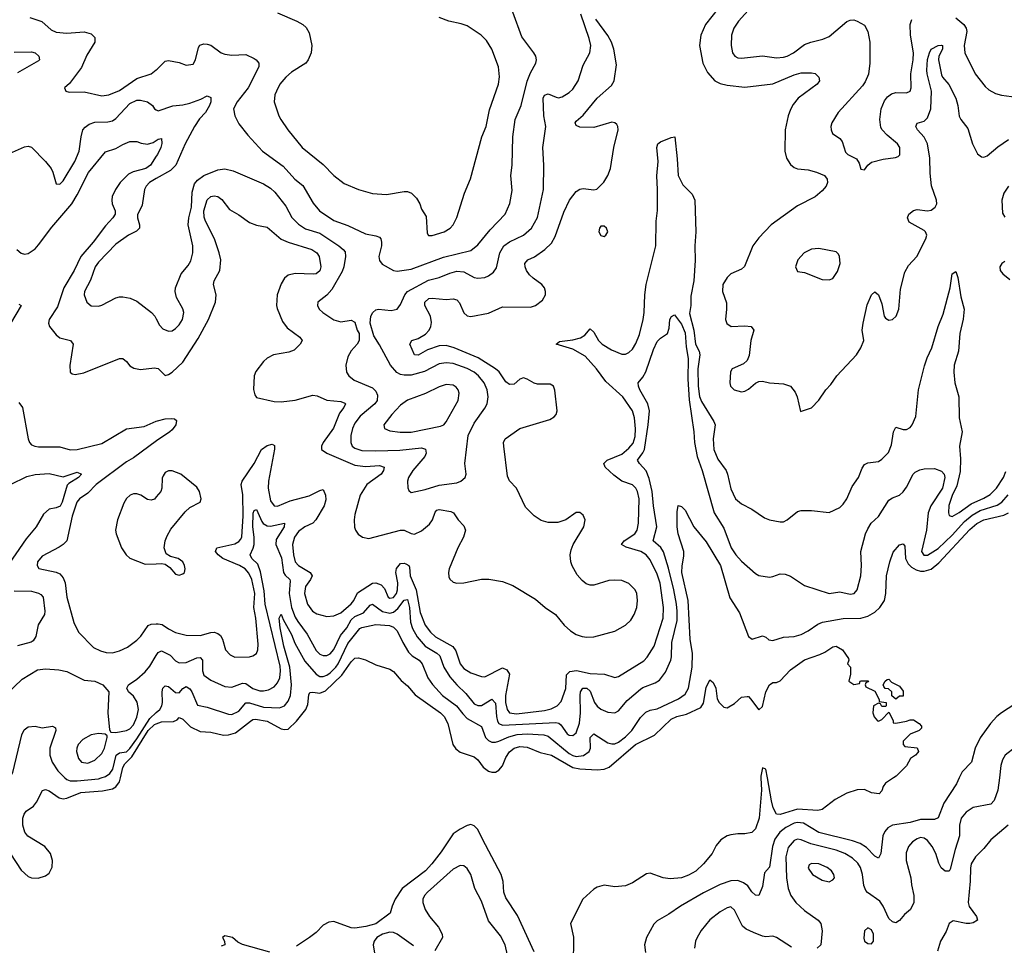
# Model space of a CAD drawing. Header units: inches. Extents: x 1678809 to 1859548, y 384609 to 522868.
# Tile 215 of 256: x 1759222 to 1764827, y 489046 to 494318. Entities that reach past the tile are written whole.
import ezdxf

# ---------------------------------------------------------------- set-up
doc = ezdxf.new("R2010")
doc.units = ezdxf.units.IN
doc.header["$MEASUREMENT"] = 0
for name, color, linetype in [('B7458', 7, 'Continuous'), ('B7459', 7, 'Continuous'), ('B7468', 7, 'Continuous'), ('B7469', 7, 'Continuous')]:
    doc.layers.add(name, color=color, linetype=linetype)

msp = doc.modelspace()

# ---------------------------------------------------------------- linework, layer by layer
at = {"layer": 'B7458', "color": 5}
for points, elevation in [([(1759170, 489567.2), (1759230, 489474.8), (1759270, 489438.4), (1759290, 489430.1), (1759328.1, 489428.1), (1759370, 489442.4), (1759390, 489457.8), (1759407.6, 489492.4), (1759409.6, 489530), (1759398.3, 489570), (1759366.4, 489610), (1759268.2, 489668.2), (1759251.2, 489690), (1759239.5, 489730), (1759241.1, 489770), (1759247.6, 489792.4), (1759259.7, 489810), (1759300.5, 489839.5), (1759318.7, 489861.3), (1759351.8, 489928.2), (1759370, 489933.7), (1759390, 489927), (1759446.5, 489886.5), (1759470, 489881.2), (1759490, 489883.7), (1759570, 489917.1), (1759694.3, 489925.7), (1759750, 489938.2), (1759770, 489949.3), (1759790, 489976.8), (1759795.6, 490000)], 320), ([(1759480.2, 490000), (1759490, 489990.1), (1759510, 489982.7), (1759550, 489982.8), (1759670, 489994.9), (1759685.7, 490000)], 340)]:
    msp.add_lwpolyline(points, dxfattribs=dict(at, elevation=elevation))
at = {"layer": 'B7459', "color": 5}
for points, elevation in [([(1759281, 494330), (1759348.2, 494308.2), (1759400.8, 494260.8), (1759430, 494246.7), (1759490, 494240.2), (1759590, 494248), (1759630, 494237.3), (1759650, 494216), (1759650.3, 494190), (1759605, 494115), (1759573.5, 494046.5), (1759505.2, 493954.8), (1759478, 493930), (1759484.7, 493910), (1759504.9, 493904.9), (1759590, 493906.7), (1759690, 493883.8), (1759730, 493889.4), (1759790, 493915.3), (1759890, 493982.2), (1759970, 494010.2), (1760000, 494032.8)], 460), ([(1759190, 494133.6), (1759290, 494134.7), (1759310.4, 494130), (1759331.8, 494110), (1759335.3, 494090), (1759330, 494084.2), (1759210, 494016)], 440), ([(1759130, 493541.3), (1759250, 493594), (1759270, 493597.4), (1759290, 493592), (1759370.1, 493510.1), (1759400.8, 493470), (1759411.6, 493450), (1759430, 493382.8), (1759450, 493382), (1759470, 493400.4), (1759536, 493510), (1759561.5, 493570), (1759571.5, 493650), (1759582, 493690), (1759594.5, 493705.5), (1759617.5, 493722.5), (1759650, 493734.5), (1759723.2, 493736.8), (1759750, 493742.6), (1759770, 493755.2), (1759850, 493841.3), (1759890, 493858.7), (1759910, 493859.8), (1759949.4, 493849.4), (1759978.4, 493830), (1759990.3, 493810.3), (1760000, 493804.9)], 440), ([(1759206.4, 493010), (1759230, 492987.3), (1759250, 492982.7), (1759270, 492985.9), (1759310, 493013.7), (1759330, 493036.3), (1759404.5, 493135.5), (1759518.6, 493270), (1759550, 493320.5), (1759613.2, 493446.8), (1759710, 493564.7), (1759770, 493583.5), (1759810, 493607.8), (1759850, 493623.9), (1759890, 493623.6), (1759913.9, 493613.9), (1759950, 493609.3), (1759982, 493618), (1760000, 493630.2)], 420), ([(1760000, 493540.9), (1759966.4, 493490), (1759939.7, 493470), (1759867.9, 493452.1), (1759841.2, 493438.8), (1759794.8, 493390), (1759768.6, 493351.4), (1759749.6, 493310), (1759747.1, 493290), (1759748.8, 493270), (1759766, 493230), (1759765.4, 493210), (1759752.7, 493190), (1759710, 493144.2), (1759640.1, 493050), (1759571.2, 492970), (1759533.3, 492890), (1759472.7, 492790), (1759438.2, 492681.8), (1759389.3, 492610), (1759386.4, 492590), (1759391.4, 492570), (1759430, 492523.1), (1759450, 492505.5), (1759511.6, 492491.6), (1759525.8, 492470), (1759508, 492348), (1759510.5, 492310), (1759521.6, 492301.6), (1759537.7, 492297.7), (1759587.3, 492307.3), (1759790, 492389), (1759810, 492387.4), (1759830, 492371.8), (1759850, 492347.4), (1759872.5, 492332.5), (1759910, 492326.3), (1759990, 492335.9), (1760000, 492334)], 420), ([(1760000, 493413.2), (1759960.3, 493390), (1759942.3, 493370), (1759932.8, 493350), (1759918.7, 493261.3), (1759893.6, 493206.4), (1759892.6, 493190), (1759904.8, 493150), (1759904.1, 493130), (1759887.4, 493112.6), (1759842.3, 493090), (1759770, 493040.2), (1759670, 492936.5), (1759652.1, 492910), (1759625.8, 492834.2), (1759592, 492770), (1759590.2, 492750), (1759604.4, 492710), (1759628.5, 492688.5), (1759670, 492686), (1759690, 492691.4), (1759770, 492734.3), (1759790, 492739.6), (1759810, 492740.2), (1759851.2, 492731.2), (1759890, 492714.6), (1759973.4, 492650), (1759992, 492630), (1760000, 492614.2)], 440), ([(1759217.7, 492697.7), (1759230.2, 492690.2), (1759170, 492588.3)], 380), ([(1759216.9, 492136.9), (1759237.5, 492110), (1759270.2, 491930.2), (1759277.6, 491910), (1759290, 491896.4), (1759308.2, 491888.2), (1759330, 491885.8), (1759450, 491885.8), (1759510, 491867.4), (1759550, 491870.1), (1759690, 491904), (1759830, 491987.3), (1759930, 492000.2), (1760000, 492030.9)], 380), ([(1760000.1, 491919.9), (1759870, 491823), (1759830, 491799.9), (1759656.8, 491670), (1759610, 491621.4), (1759562.3, 491590), (1759548.2, 491570), (1759520.1, 491490), (1759490, 491349.7), (1759470, 491328.3), (1759446.4, 491313.6), (1759350, 491263.5), (1759324, 491230), (1759321.1, 491210), (1759331.7, 491191.7), (1759430, 491171.5), (1759450, 491161.3), (1759470, 491139), (1759481.4, 491110), (1759490.1, 491030), (1759530, 490884), (1759557.7, 490830), (1759643.2, 490743.2), (1759682.9, 490722.9), (1759714.9, 490714.9), (1759750, 490712.9), (1759790, 490722.6), (1759836.1, 490743.9), (1759890, 490784.3), (1759912.4, 490807.6), (1759952.7, 490867.3), (1759970, 490876), (1760000, 490877.1)], 380), ([(1759170, 491670.2), (1759263.4, 491716.6), (1759310, 491727), (1759390, 491732.5), (1759470, 491714.9), (1759550, 491741.8), (1759573.4, 491730), (1759556.9, 491710), (1759502.7, 491677.3), (1759493.2, 491666.8), (1759464.7, 491570), (1759452, 491548), (1759430, 491537.5), (1759390, 491529.8), (1759357.7, 491502.3), (1759316.2, 491430), (1759258.7, 491361.3), (1759140.8, 491190)], 360), ([(1760000, 491599.8), (1759990, 491587.6), (1759970, 491580.6), (1759950, 491584.5), (1759912.4, 491610), (1759890, 491617), (1759870, 491616.8), (1759850.7, 491609.3), (1759830, 491590.8), (1759815.1, 491564.9), (1759778.7, 491470), (1759767.7, 491410), (1759771, 491390), (1759800.9, 491310), (1759827.6, 491270), (1759850, 491251.5), (1759937.2, 491217.2), (1760000, 491219.3)], 420), ([(1759190, 491065.7), (1759290, 491063.2), (1759330, 491052.1), (1759343.6, 491043.6), (1759355.5, 491030), (1759365.7, 490950), (1759364.1, 490930), (1759328.2, 490871.8), (1759314.4, 490805.6), (1759299, 490781), (1759286.9, 490773.1), (1759210, 490752.3)], 360), ([(1759145.2, 490474.8), (1759237.2, 490562.8), (1759324.6, 490615.4), (1759370, 490621.3), (1759445.6, 490614.4), (1759490, 490605.4), (1759590, 490557.3), (1759650.8, 490550), (1759696.3, 490530), (1759730.5, 490490), (1759723.5, 490370), (1759734, 490274), (1759740.7, 490260.7), (1759770, 490258.4), (1759830, 490269.2), (1759850, 490279.7), (1759870, 490301.3), (1759890, 490345.3), (1759898.4, 490390), (1759891, 490431), (1759870, 490465.4), (1759842, 490490), (1759832, 490510), (1759837.2, 490522.8), (1759840.9, 490530), (1759890, 490561.5), (1759936.7, 490603.4), (1759963.1, 490636.9), (1760000, 490697.5)], 360), ([(1759685.7, 490000), (1759711.6, 490008.4), (1759735.5, 490024.5), (1759752.5, 490050), (1759771.5, 490128.5), (1759790, 490142), (1759830, 490147.8), (1759850, 490168), (1759890, 490221.4), (1759962.3, 490337.7), (1760000, 490371.9)], 340), ([(1759163.7, 490000), (1759170, 490007.4), (1759183.5, 490030), (1759234.8, 490245.2), (1759247.2, 490272.8), (1759269.8, 490290.2), (1759310, 490294), (1759350, 490285.2), (1759410, 490293.7), (1759425.8, 490285.8), (1759428.5, 490270), (1759394.4, 490170), (1759394.7, 490130), (1759407.2, 490090), (1759440.2, 490040.2), (1759480.2, 490000)], 340), ([(1759795.6, 490000), (1759810, 490059.3), (1759820.1, 490079.9), (1759860.1, 490119.9), (1759954.2, 490270), (1759990, 490304), (1760000, 490307.8)], 320)]:
    msp.add_lwpolyline(points, dxfattribs=dict(at, elevation=elevation))
at = {"layer": 'B7459', "color": 5, "elevation": 360}
msp.add_lwpolyline([(1759671.8, 490251.8), (1759630, 490244.7), (1759581, 490219), (1759555.2, 490190), (1759547.5, 490170), (1759546.5, 490150), (1759557.2, 490110), (1759574.9, 490090), (1759610, 490084.6), (1759650, 490100.5), (1759690, 490139.1), (1759704.3, 490170), (1759719.5, 490230), (1759719.5, 490239.5), (1759709.6, 490249.6)], close=True, dxfattribs=at)
at = {"layer": 'B7468', "color": 5}
for points, elevation in [([(1763441.6, 490000), (1763443.8, 489930), (1763430.6, 489770), (1763410.8, 489710), (1763390, 489689.8), (1763350, 489681.3), (1763310, 489681.6), (1763270, 489675.6), (1763250, 489669.5), (1763213.4, 489646.6), (1763186, 489614), (1763163.1, 489570), (1763114.7, 489510), (1763070, 489467.8), (1763030, 489445), (1762990, 489430.9), (1762925.6, 489425.6), (1762884, 489430), (1762810, 489457.6), (1762790, 489453.6), (1762710, 489402), (1762670, 489384.4), (1762610, 489379.7), (1762550, 489389.7), (1762510, 489377.7), (1762490, 489366.3), (1762428.4, 489310), (1762357.3, 489170), (1762373.7, 489093.7), (1762373.4, 488930)], 320), ([(1764570.1, 490000), (1764553.9, 489966.1), (1764483.1, 489856.9), (1764450, 489771.6), (1764430, 489762), (1764350, 489763.6), (1764290, 489746.7), (1764190.4, 489730), (1764163.9, 489716.1), (1764145.8, 489694.2), (1764135.6, 489670), (1764124.6, 489570), (1764110, 489542), (1764090, 489554.3), (1764042.7, 489602.7), (1764006.5, 489626.5), (1763961.9, 489641.9), (1763770, 489689.1), (1763682.9, 489742.9), (1763650, 489746.7), (1763630, 489741.9), (1763583.3, 489716.7), (1763549.1, 489690.9), (1763519.9, 489650), (1763507, 489610), (1763490, 489492.3), (1763461.1, 489458.9), (1763450, 489381.2), (1763430, 489329.5), (1763410, 489331.5), (1763390, 489351.2), (1763366, 489386), (1763343, 489403), (1763310, 489415.6), (1763270, 489414.3), (1763210, 489392.8), (1763115.2, 489344.8), (1762983.1, 489270), (1762916.4, 489223.6), (1762850, 489185.1), (1762832.2, 489167.8), (1762789.4, 489090.6), (1762778.6, 489050), (1762785.2, 489005.2)], 340), ([(1764196.1, 490000), (1764151.3, 489970), (1764138, 489950), (1764130, 489926), (1764114, 489910), (1764070, 489914), (1764030, 489933.2), (1763990, 489932.7), (1763930, 489912.7), (1763863.8, 489876.2), (1763790, 489819.5), (1763764.9, 489815.1), (1763650, 489820.9), (1763550, 489790.9), (1763530, 489792.8), (1763511.7, 489830), (1763500.6, 489870), (1763478.4, 490000)], 320), ([(1764798.4, 490000), (1764789.4, 489930), (1764769.5, 489870.5), (1764750, 489849.8), (1764649.3, 489830.7), (1764610, 489804.4), (1764581.8, 489770), (1764570.9, 489730), (1764572.1, 489670), (1764547.1, 489592.9), (1764519.3, 489480.7), (1764512.2, 489467.8), (1764490, 489467.8), (1764467.4, 489487.4), (1764453.8, 489513.8), (1764436.7, 489570), (1764416.7, 489610), (1764390, 489644.2), (1764370, 489657.5), (1764350, 489659.8), (1764330, 489653.6), (1764304.7, 489635.3), (1764280.7, 489610), (1764267.8, 489572.2), (1764268.3, 489530), (1764295.5, 489430), (1764299.2, 489390), (1764312.4, 489330), (1764311.7, 489290), (1764292.4, 489250), (1764258.8, 489221.2), (1764230, 489187.6), (1764210, 489174.7), (1764190, 489179.8), (1764170, 489199.1), (1764137.4, 489270), (1764118.2, 489298.2), (1764047.7, 489347.7), (1764038.7, 489358.7), (1764027.1, 489387), (1764018.9, 489450), (1764008.7, 489488.7), (1763993.5, 489513.5), (1763962.5, 489542.5), (1763919.8, 489570), (1763868.7, 489588.7), (1763724.9, 489624.9), (1763670, 489647.1), (1763650, 489650.7), (1763630, 489642.4), (1763597.1, 489602.9), (1763582.6, 489550), (1763587.6, 489430), (1763596.2, 489370), (1763612.2, 489330), (1763639.3, 489290), (1763690, 489245.6), (1763767, 489190), (1763782.6, 489170), (1763790.3, 489129.7), (1763783, 489050), (1763760.7, 489030)], 360), ([(1762150, 489009.6), (1762055.3, 489215.3), (1761990, 489316.8), (1761978.9, 489350), (1761973.3, 489410), (1761963.2, 489450), (1761855.8, 489650), (1761830, 489706.2), (1761810, 489727.8), (1761790, 489733.8), (1761770, 489729), (1761730, 489708.5), (1761690, 489680.6), (1761620.9, 489579.1), (1761568.9, 489510), (1761532.4, 489470), (1761398.8, 489370), (1761359.8, 489310), (1761342.2, 489270), (1761330.7, 489229.3), (1761250, 489169.5), (1761193.2, 489153.2), (1761130, 489143.5), (1761110, 489145.1), (1761010, 489181.1), (1760981.3, 489178.7), (1760950, 489161.3), (1760910, 489120.2), (1760872.1, 489090), (1760798.3, 489041.7)], 320), ([(1764849.1, 489730.9), (1764750, 489647.4), (1764710, 489597.3), (1764661.8, 489550), (1764638.6, 489510), (1764633.4, 489486.6), (1764632.2, 489412.2), (1764620.8, 489290), (1764626.8, 489266.8), (1764667.8, 489210), (1764673.7, 489190), (1764650, 489175.3), (1764630, 489170.8), (1764610, 489170.7), (1764535.1, 489184.9), (1764512.4, 489170), (1764495.1, 489124.9), (1764463.2, 489070), (1764446.8, 489013.2)], 380), ([(1761999.1, 488990), (1761986.3, 489050), (1761959.9, 489099.9), (1761890, 489186), (1761850, 489298), (1761813.7, 489370), (1761790.6, 489450.6), (1761770, 489483), (1761750, 489499.2), (1761730, 489500.3), (1761690, 489479.8), (1761542.8, 489350), (1761525.8, 489330), (1761516.9, 489310), (1761516.5, 489290), (1761530.3, 489250), (1761554.6, 489210), (1761605.5, 489150), (1761627.4, 489110), (1761628.7, 489090), (1761585.1, 489014.9)], 340), ([(1763615, 489035), (1763530, 489090.8), (1763510, 489098.5), (1763470, 489095.6), (1763450, 489099.3), (1763398.5, 489118.5), (1763358, 489138), (1763336.2, 489156.2), (1763290, 489246), (1763270, 489264.7), (1763250, 489259.8), (1763210, 489236.8), (1763150, 489190.9), (1763102, 489130), (1763079, 489090), (1763069, 489070), (1763062.3, 489030)], 360), ([(1760647, 489007), (1760490.8, 489050.8), (1760464.4, 489064.4), (1760434.5, 489090), (1760390, 489100.7), (1760376.3, 489090), (1760387.7, 489070), (1760390.8, 489050), (1760370, 489042)], 320), ([(1761463.6, 489043.6), (1761371.7, 489110), (1761350, 489118.9), (1761330, 489121.1), (1761288.2, 489110), (1761255.6, 489090), (1761240.2, 489070), (1761234.7, 489050), (1761244.6, 488990)], 340)]:
    msp.add_lwpolyline(points, dxfattribs=dict(at, elevation=elevation))
at = {"layer": 'B7468', "color": 5, "elevation": 380}
for points in [[(1763730, 489512.6), (1763715.5, 489504.5), (1763710, 489486), (1763734, 489450), (1763790, 489417.1), (1763830, 489408.5), (1763850, 489418.8), (1763859.3, 489430), (1763857, 489450), (1763842.9, 489470), (1763818.4, 489490), (1763770, 489510.7)], [(1764050, 489146.6), (1764030, 489128.7), (1764026.5, 489086.5), (1764030.8, 489070), (1764050, 489056.3), (1764070, 489054.8), (1764082.7, 489070), (1764082.4, 489110), (1764070, 489134)]]:
    msp.add_lwpolyline(points, close=True, dxfattribs=at)
at = {"layer": 'B7469', "color": 5}
for points, elevation in [([(1763233.3, 494426.7), (1763126, 494290), (1763099, 494230), (1763092.1, 494170), (1763110.9, 494070), (1763136.5, 494016.5), (1763179.6, 493970), (1763210, 493954.8), (1763250, 493945), (1763350, 493934), (1763510, 493952.6), (1763630, 494003.7), (1763670, 494014.8), (1763730, 494016.1), (1763750, 494011.6), (1763770.5, 493990), (1763774.9, 493970), (1763760.5, 493950), (1763653.8, 493870), (1763625.5, 493834.5), (1763610, 493805.6), (1763596.5, 493770), (1763579.1, 493690), (1763577.3, 493570), (1763586.3, 493530), (1763610, 493492.2), (1763630, 493475.2), (1763650, 493468.3), (1763710, 493462.8), (1763757.3, 493450), (1763803, 493430), (1763817.6, 493410), (1763819.5, 493390), (1763812.8, 493370), (1763790, 493342.6), (1763750, 493309.7), (1763650, 493257.3), (1763499.2, 493150), (1763430, 493075.8), (1763395.4, 493030), (1763347.4, 492912.6), (1763330, 492897.8), (1763270, 492869.8), (1763249.3, 492850), (1763225, 492810), (1763221.8, 492770), (1763244.6, 492704.6), (1763245.7, 492670), (1763239.2, 492610), (1763246.7, 492586.7), (1763271.2, 492571.2), (1763350, 492574.2), (1763386, 492570), (1763400.3, 492550), (1763383.8, 492490), (1763374.4, 492405.6), (1763363.2, 492376.8), (1763342.2, 492357.8), (1763278.4, 492330), (1763268.2, 492311.8), (1763264.4, 492250), (1763267.9, 492230), (1763289.5, 492209.5), (1763330, 492198), (1763350, 492202), (1763370, 492213.1), (1763410, 492248.5), (1763430, 492257.6), (1763450, 492258.7), (1763490, 492248.8), (1763570, 492244.4), (1763610, 492230.5), (1763636.7, 492196.7), (1763647.3, 492170), (1763666.4, 492086.4), (1763730, 492108.2), (1763770, 492150.4), (1763810, 492210.4), (1763839, 492241), (1763872.8, 492290), (1763985.1, 492410), (1764010.8, 492450), (1764027.6, 492490), (1764017.8, 492550), (1764022.8, 492590), (1764046.1, 492693.9), (1764070, 492750.8), (1764090, 492767.3), (1764110, 492750.8), (1764130, 492698.8), (1764143.2, 492630), (1764150, 492617.1), (1764170, 492605.7), (1764190, 492610.4), (1764210.6, 492629.4), (1764226.4, 492670), (1764236, 492784), (1764259.5, 492880.5), (1764281.9, 492918.1), (1764328.7, 492970), (1764379.8, 493070), (1764385.3, 493090), (1764377.2, 493110), (1764370, 493116.4), (1764285, 493165), (1764276.1, 493190), (1764282.7, 493210), (1764309.4, 493230.6), (1764330, 493236.3), (1764390, 493230.2), (1764410, 493234), (1764434, 493250), (1764442.2, 493270), (1764441.1, 493290), (1764411.8, 493371.8), (1764403.7, 493443.7), (1764403.4, 493530), (1764390.3, 493610.3), (1764370, 493648.7), (1764333.1, 493690), (1764323.5, 493710), (1764331.1, 493728.9), (1764370, 493740.7), (1764390, 493758.5), (1764408, 493810), (1764412.6, 493910), (1764386.8, 494010), (1764386, 494030), (1764389.6, 494090.4), (1764401.1, 494130), (1764411, 494150), (1764449.6, 494170), (1764470, 494173.6), (1764474.3, 494170), (1764475.2, 494150), (1764454.8, 494110), (1764452.7, 494090), (1764470, 494003), (1764475.2, 493990), (1764510.4, 493949.6), (1764550, 493871.6), (1764562.9, 493830), (1764570, 493768.4), (1764578.4, 493750), (1764618.6, 493698.6), (1764646.1, 493610), (1764673.8, 493553.8), (1764697, 493537), (1764710, 493535.2), (1764730, 493542.3), (1764790, 493593), (1764850, 493634.7)], 420), ([(1763405, 494410), (1763313.8, 494310), (1763286.9, 494270), (1763273.6, 494230), (1763272.6, 494170), (1763280.2, 494130), (1763292.2, 494110), (1763310, 494100.7), (1763330, 494097.8), (1763450, 494112.8), (1763530, 494101.2), (1763570, 494103.8), (1763590, 494109.4), (1763627.1, 494130), (1763690, 494177.1), (1763724.5, 494190), (1763793.8, 494206.2), (1763830, 494222.2), (1763930, 494307.1), (1763950, 494315.5), (1763970, 494316.5), (1763990, 494310.3), (1764030, 494287.4), (1764050.1, 494250.1), (1764062.1, 494190), (1764062, 494070), (1764053, 494007), (1764035.4, 493964.6), (1764019, 493941), (1763881.1, 493790), (1763844.9, 493730), (1763839.5, 493710), (1763840.4, 493690), (1763848.2, 493670), (1763890, 493640.3), (1763904.5, 493624.5), (1763923.4, 493563.4), (1763936.4, 493550), (1763985.3, 493525.3), (1764000.6, 493500.6), (1764010, 493466.8), (1764030, 493463), (1764049.8, 493490.2), (1764070, 493507), (1764136.9, 493523.1), (1764207, 493533), (1764222, 493538), (1764232.1, 493547.9), (1764231.3, 493590), (1764218.4, 493610), (1764159.8, 493659.8), (1764131.2, 493690), (1764124.1, 493704.1), (1764118, 493750), (1764126, 493810), (1764144, 493856), (1764161.9, 493878.1), (1764184.4, 493895.6), (1764210, 493902.3), (1764270, 493902), (1764290, 493911), (1764295.8, 493930), (1764294.1, 494010), (1764308.4, 494090), (1764310.4, 494130), (1764292.2, 494230), (1764289.9, 494290.1), (1764300.6, 494319.4)], 440), ([(1760000, 494032.8), (1760004.1, 494035.9), (1760050, 494082.4), (1760070, 494084.9), (1760130, 494074.9), (1760170, 494059.3), (1760210, 494064.4), (1760223.9, 494090), (1760239.8, 494160.2), (1760247.9, 494172.1), (1760270, 494179.7), (1760290, 494179.3), (1760310, 494172.1), (1760368.9, 494128.9), (1760390, 494121.2), (1760430, 494116.5), (1760510, 494120.3), (1760556.7, 494096.7), (1760569.1, 494089.1), (1760583.7, 494070), (1760584, 494050), (1760522.2, 493930), (1760460.2, 493850), (1760439.6, 493810), (1760446.5, 493770), (1760470, 493723.8), (1760520.9, 493660.9), (1760604.6, 493570), (1760722.7, 493482.7), (1760789.2, 493410), (1760833.2, 493373.2), (1760892.2, 493272.2), (1760929.1, 493229.1), (1761010, 493173.5), (1761090, 493145.2), (1761190, 493098.3), (1761250, 493087.6), (1761270, 493079.1), (1761277.1, 493070), (1761282, 493050), (1761281.2, 493030), (1761266.4, 492970), (1761270, 492947.3), (1761286.3, 492926.3), (1761350.2, 492890.2), (1761370, 492884.9), (1761450, 492896.8), (1761634.8, 492965.2), (1761790, 493004), (1761830, 493035.5), (1761899.7, 493120.3), (1761984.7, 493210), (1762011.3, 493271.3), (1762025.3, 493345.3), (1762017.8, 493430), (1762025.3, 493490), (1762029, 493650), (1762042.2, 493750), (1762076.2, 493830), (1762111.6, 493968.4), (1762130, 494014.4), (1762160.5, 494070), (1762164.7, 494090), (1762159.7, 494110), (1762148.2, 494130), (1762081, 494221), (1762030, 494360.7)], 460), ([(1760690, 494357.3), (1760800.7, 494310), (1760833.4, 494290), (1760852.5, 494272.5), (1760870, 494242.8), (1760885.4, 494170), (1760881.9, 494130), (1760864.2, 494090), (1760850.1, 494069.9), (1760770, 494018.5), (1760737.3, 493990), (1760703.2, 493950), (1760683.2, 493910), (1760674.9, 493890), (1760671.5, 493850), (1760697.3, 493770), (1760709.2, 493750), (1760749.2, 493690), (1760830, 493590.3), (1760950, 493492.3), (1761010, 493431.3), (1761070, 493384.4), (1761150, 493351.4), (1761231.2, 493328.8), (1761310, 493322.3), (1761410, 493339.5), (1761430, 493338.7), (1761453.4, 493330), (1761481.7, 493301.7), (1761500.4, 493270), (1761510, 493238), (1761536.7, 493196.7), (1761541.2, 493101.2), (1761549.1, 493089.1), (1761570, 493089), (1761639.3, 493110), (1761672, 493130), (1761689.7, 493150.3), (1761710, 493191), (1761754.7, 493330), (1761788.3, 493411.7), (1761853.1, 493650), (1761877.7, 493710), (1761895.6, 493804.4), (1761947, 493950), (1761952.6, 493992.6), (1761947.6, 494050), (1761910.6, 494150.6), (1761878.9, 494198.9), (1761848.2, 494230), (1761770, 494282.5), (1761734.9, 494294.9), (1761664.5, 494310), (1761610.2, 494329.8)], 480), ([(1760000, 492614.2), (1760018.2, 492578.2), (1760038, 492558), (1760070, 492543.7), (1760090, 492546), (1760110, 492558.7), (1760130, 492580.3), (1760148.4, 492610), (1760156.4, 492650), (1760151.8, 492671.8), (1760115.2, 492735.2), (1760106.6, 492770), (1760108.3, 492790), (1760141.5, 492870), (1760181.3, 492918.7), (1760196, 492944), (1760208.7, 492990), (1760207.7, 493030), (1760180.5, 493150), (1760185.2, 493190), (1760200.1, 493250), (1760204.7, 493335.3), (1760217.8, 493382.2), (1760235.3, 493404.7), (1760270, 493430.2), (1760350, 493463.6), (1760390, 493469.2), (1760437.8, 493457.8), (1760610, 493383.1), (1760650, 493357.6), (1760675.2, 493335.2), (1760736.7, 493256.7), (1760772, 493192), (1760810, 493152.6), (1760850, 493127.2), (1760930, 493101.2), (1761039.7, 493030), (1761064.2, 493010), (1761075, 492995), (1761076.8, 492970), (1761066.8, 492910), (1761057, 492883), (1760998.6, 492781.4), (1760970, 492749.7), (1760919.5, 492710), (1760917.4, 492690), (1760926.5, 492670), (1760947.4, 492650), (1761010, 492608.1), (1761050, 492598), (1761110, 492606.4), (1761130, 492594.8), (1761144, 492550), (1761155.5, 492530), (1761154.9, 492490), (1761143.8, 492470), (1761108.4, 492431.6), (1761090, 492398), (1761078.4, 492350), (1761082.4, 492310), (1761094.9, 492290), (1761125.7, 492265.7), (1761230, 492221.3), (1761250, 492202.3), (1761259.7, 492179.7), (1761257, 492150), (1761243.7, 492130), (1761160.8, 492059.2), (1761130, 492019.2), (1761116.8, 491990), (1761107, 491950), (1761106.6, 491910), (1761115.6, 491890), (1761130, 491876.8), (1761170, 491864.7), (1761250, 491862.2), (1761386.2, 491866.2), (1761510, 491880.1), (1761531.4, 491871.4), (1761536.8, 491850), (1761528.9, 491830), (1761460.2, 491750), (1761436.1, 491710), (1761430.3, 491690), (1761432.2, 491652.2), (1761437.5, 491637.5), (1761450, 491624.9), (1761530, 491641.8), (1761610, 491667.7), (1761710, 491681.1), (1761733.2, 491690), (1761757, 491710), (1761762.9, 491730), (1761756.9, 491790), (1761775.7, 491950), (1761810, 492020.3), (1761870, 492104.6), (1761882.6, 492130), (1761889.1, 492170), (1761883.9, 492210), (1761867, 492250), (1761833.6, 492290), (1761810, 492309.9), (1761770, 492332.3), (1761690, 492360.7), (1761650, 492364), (1761610, 492357), (1761525.8, 492314.2), (1761450, 492294.2), (1761410, 492292.9), (1761390, 492297.2), (1761368.4, 492308.4), (1761333.1, 492350), (1761270, 492466.6), (1761237.4, 492517.4), (1761218, 492590), (1761221.4, 492630), (1761232.4, 492650), (1761250, 492665.5), (1761265.2, 492670), (1761337.4, 492662.6), (1761370, 492668.8), (1761390, 492695.8), (1761415.2, 492750), (1761430.3, 492769.7), (1761550, 492834.8), (1761610.3, 492849.7), (1761670, 492874.2), (1761710, 492884.8), (1761750, 492882.3), (1761810, 492849.1), (1761830, 492844.9), (1761869.8, 492850.2), (1761890, 492859), (1761919.3, 492880.7), (1761935.6, 492904.4), (1761955.2, 492990), (1761977.3, 493030), (1762010, 493053.4), (1762090, 493091), (1762134.6, 493130), (1762169.3, 493190.7), (1762202.9, 493350), (1762206.6, 493490), (1762200.8, 493590), (1762216.8, 493710), (1762206, 493770), (1762201.7, 493870), (1762210, 493887.6), (1762230, 493896.5), (1762276.2, 493876.2), (1762290, 493873.4), (1762310, 493878.5), (1762350, 493903.8), (1762370, 493922.4), (1762400.3, 493970), (1762430, 494059.1), (1762467.7, 494130), (1762474, 494170), (1762464.2, 494210), (1762415.4, 494350)], 440), ([(1760000, 492334), (1760010, 492332.1), (1760050, 492292.2), (1760070, 492297.4), (1760090, 492310.3), (1760150, 492366.7), (1760238.6, 492501.4), (1760297.6, 492610), (1760337.5, 492710), (1760340.5, 492750), (1760324.8, 492810), (1760329.8, 492830), (1760360.8, 492890), (1760366.8, 492950), (1760358.5, 492990), (1760330.9, 493070), (1760279.7, 493170), (1760273.1, 493193.1), (1760271.2, 493230), (1760290, 493292.8), (1760310, 493310.7), (1760330, 493315), (1760350.1, 493310.1), (1760372.9, 493292.9), (1760417.3, 493237.3), (1760470, 493206.8), (1760530, 493162.6), (1760570, 493146.7), (1760630, 493136.9), (1760710, 493068.8), (1760751, 493051), (1760884.4, 493010), (1760912.7, 492990), (1760926.7, 492970), (1760935.5, 492910), (1760930, 492887.1), (1760910, 492870.9), (1760892.3, 492867.7), (1760790, 492873.2), (1760750, 492863.8), (1760730, 492846), (1760710, 492814.3), (1760688.4, 492750), (1760684.1, 492690), (1760687.3, 492672.7), (1760718.8, 492598.8), (1760743.9, 492563.9), (1760817, 492510), (1760830.4, 492490), (1760819.5, 492470), (1760783.9, 492436.1), (1760755, 492425), (1760666.4, 492410), (1760630.3, 492390), (1760610, 492370.8), (1760566.4, 492313.6), (1760556.2, 492290), (1760552.5, 492212.5), (1760560.5, 492180.5), (1760570, 492166.7), (1760670, 492143.8), (1760710, 492142.4), (1760790, 492150.1), (1760890, 492178.6), (1760915.3, 492175.3), (1760970, 492150.2), (1761050, 492143.5), (1761073.7, 492133.6), (1761076.1, 492130), (1761067.1, 492110), (1761042.7, 492077.3), (1761007.6, 491992.4), (1760949.1, 491910), (1760940.3, 491890), (1760940.5, 491870), (1760970.4, 491850), (1761130, 491781.5), (1761190, 491773.9), (1761270, 491779.5), (1761297.8, 491770), (1761292.9, 491750), (1761280.2, 491730), (1761198.5, 491670), (1761160.9, 491610), (1761130, 491499.3), (1761125.8, 491470), (1761127.6, 491427.6), (1761133.4, 491410), (1761148.3, 491388.3), (1761174, 491370), (1761210, 491362.4), (1761390, 491411.2), (1761410, 491411.3), (1761450, 491390.9), (1761470, 491387.9), (1761510, 491407.7), (1761554.6, 491445.4), (1761571.3, 491468.7), (1761586.4, 491513.6), (1761596.3, 491523.7), (1761610, 491528.1), (1761677.1, 491517.1), (1761692.1, 491510), (1761717.8, 491470), (1761750, 491434.7), (1761758.9, 491410), (1761748.6, 491370), (1761715.9, 491310), (1761666.5, 491190), (1761663, 491170), (1761665.6, 491145.6), (1761670.9, 491130.9), (1761690, 491114.9), (1761710, 491109.1), (1761750, 491110.2), (1761850, 491131.8), (1761892.1, 491132.1), (1761970, 491118), (1762030, 491095.5), (1762158.2, 491018.2), (1762213.4, 490970), (1762272.7, 490930), (1762321.7, 490870), (1762357.6, 490837.6), (1762390, 490817.2), (1762424.2, 490804.2), (1762450, 490800.5), (1762490, 490803.9), (1762610, 490836.4), (1762670.6, 490870), (1762701, 490899), (1762720.4, 490930), (1762734.5, 490970), (1762738.8, 491010), (1762734.3, 491050), (1762725.8, 491070), (1762690, 491107.5), (1762650, 491123.1), (1762610, 491126.6), (1762576.1, 491123.9), (1762490, 491098.4), (1762470, 491097.7), (1762445.8, 491105.8), (1762423.4, 491123.4), (1762396.1, 491156.1), (1762366.9, 491206.9), (1762359.3, 491230), (1762355.5, 491270), (1762360.8, 491299.2), (1762372.9, 491330), (1762433.6, 491430), (1762440.9, 491470), (1762430, 491495.6), (1762410, 491511.2), (1762390, 491511.3), (1762330.2, 491469.8), (1762285.3, 491454.8), (1762230, 491454.8), (1762190, 491465.7), (1762151.5, 491491.5), (1762102.2, 491542.2), (1762050, 491649.6), (1762010.7, 491690.7), (1761998, 491718), (1761977.4, 491890), (1761976.8, 491910), (1761984.7, 491930), (1762070, 491989.4), (1762239.5, 492040.5), (1762264, 492056), (1762275.1, 492070), (1762282, 492090), (1762268, 492208), (1762260.9, 492230), (1762242.5, 492242.5), (1762170, 492242.3), (1762150, 492247.3), (1762110, 492271), (1762090, 492277.3), (1762070, 492270.9), (1762037.7, 492242.3), (1762010, 492239.8), (1761990, 492255.9), (1761951.9, 492311.9), (1761929.8, 492330), (1761831.2, 492391.2), (1761695.9, 492450), (1761650, 492462.8), (1761610, 492460.1), (1761542.9, 492437.1), (1761490, 492407.7), (1761470, 492408.7), (1761443.5, 492470), (1761454, 492490), (1761490, 492501.6), (1761532.2, 492527.8), (1761552.7, 492550), (1761562.9, 492570), (1761566.7, 492593.3), (1761560.5, 492630), (1761527.6, 492690), (1761528, 492710), (1761550.5, 492729.5), (1761570, 492732.8), (1761650, 492723.8), (1761690, 492728.4), (1761710, 492722.4), (1761724.9, 492704.9), (1761750, 492649.1), (1761770, 492631.4), (1761790, 492626.8), (1761890, 492647.1), (1761970, 492683), (1762130, 492680.9), (1762157.4, 492690), (1762198.6, 492721.4), (1762215.3, 492750), (1762216.1, 492770), (1762209.8, 492790), (1762194.5, 492810), (1762145, 492845), (1762124.8, 492864.8), (1762107.3, 492890), (1762099, 492910), (1762097.2, 492930), (1762114.3, 492950), (1762151.8, 492968.2), (1762211.8, 493008.2), (1762250, 493044.9), (1762270, 493083.7), (1762318.9, 493221.1), (1762351.8, 493290), (1762390, 493339.5), (1762410, 493353.1), (1762430, 493357.4), (1762490, 493348), (1762507.9, 493352.1), (1762547.5, 493392.5), (1762570, 493430.6), (1762586, 493470), (1762604.4, 493590), (1762628.5, 493690), (1762626.6, 493710), (1762620.4, 493720.4), (1762610.7, 493730.7), (1762593.5, 493733.5), (1762490, 493704), (1762410, 493706.2), (1762390, 493716), (1762384, 493730), (1762390, 493739.3), (1762430, 493773.2), (1762508.5, 493871.5), (1762590, 493942.9), (1762606.6, 493970), (1762619.7, 494060.3), (1762603.8, 494150), (1762590.3, 494190), (1762570, 494227.6), (1762501.3, 494321.3)], 420), ([(1764550, 494328.9), (1764596.1, 494290), (1764609.2, 494270), (1764613.2, 494250), (1764598, 494170), (1764602.2, 494130), (1764661.5, 494010), (1764717.5, 493937.5), (1764738.2, 493918.2), (1764777.1, 493897.1), (1764810, 493887.2), (1764896.5, 493876.5)], 440), ([(1760000, 493804.9), (1760010, 493799.3), (1760093.6, 493826.4), (1760150, 493832.3), (1760190, 493842.7), (1760254.3, 493865.7), (1760290, 493884.2), (1760310, 493874.8), (1760310.2, 493850.2), (1760303.2, 493830), (1760279.3, 493790), (1760246, 493754), (1760216.8, 493710), (1760164.8, 493610), (1760111.4, 493488.6), (1760080.1, 493459.9), (1760000, 493413.2)], 440), ([(1760000, 490877.1), (1760010, 490877.5), (1760033.5, 490873.5), (1760070, 490847.9), (1760110, 490827.8), (1760170, 490812.2), (1760250, 490810.1), (1760310, 490827.9), (1760330, 490829), (1760350, 490822), (1760364.8, 490810), (1760376.1, 490790), (1760393.8, 490730), (1760420.6, 490700.6), (1760447.8, 490687.8), (1760530, 490690.2), (1760550, 490694.6), (1760570.8, 490709.2), (1760577.2, 490730), (1760579.1, 490760.9), (1760566.6, 490910), (1760555.8, 490970), (1760560.6, 491050), (1760543.1, 491130), (1760525.8, 491165.8), (1760505.2, 491190), (1760473.6, 491210), (1760378.8, 491250), (1760351.7, 491270), (1760337.2, 491290), (1760344.5, 491310), (1760446.5, 491333.5), (1760470, 491345.3), (1760480.8, 491359.2), (1760486.7, 491373.3), (1760494.4, 491490), (1760491.7, 491611.7), (1760483, 491670), (1760489, 491690), (1760557.8, 491790), (1760599.6, 491870), (1760630, 491892.9), (1760659.7, 491899.7), (1760672.6, 491892.6), (1760672.7, 491872.7), (1760637.9, 491690), (1760636.1, 491650), (1760650, 491578.4), (1760670, 491550.2), (1760690, 491546.8), (1760762, 491578), (1760870, 491605.6), (1760930, 491636.8), (1760950, 491642), (1760963.5, 491610), (1760964, 491584), (1760954.6, 491550), (1760908.5, 491470), (1760890.1, 491449.9), (1760845, 491430), (1760810, 491403.2), (1760786.2, 491370), (1760775.4, 491330), (1760780.6, 491270), (1760790.1, 491230), (1760808.8, 491208.8), (1760876.3, 491170), (1760886.9, 491150), (1760878.3, 491130), (1760849.1, 491090), (1760843.6, 491050), (1760859.8, 490990), (1760888.9, 490948.9), (1760913.3, 490933.3), (1760970, 490919.3), (1761010, 490923), (1761050, 490940.1), (1761110, 490991.5), (1761124.5, 491010), (1761145.9, 491054.1), (1761230, 491107.9), (1761250.1, 491110.1), (1761279.6, 491099.6), (1761298.2, 491078.2), (1761319.7, 491030), (1761330, 491023), (1761350, 491026.9), (1761366.7, 491050), (1761373.3, 491070), (1761373.8, 491110), (1761363.9, 491170), (1761367.2, 491192.8), (1761390, 491221.2), (1761410, 491223.3), (1761419.7, 491219.7), (1761437.4, 491210), (1761440.7, 491200.7), (1761444.8, 491150), (1761478.5, 491070), (1761501.6, 490941.6), (1761530.3, 490870.3), (1761560.4, 490830), (1761590, 490802.3), (1761687.5, 490747.5), (1761704.1, 490724.1), (1761730, 490650.2), (1761750, 490623.7), (1761790, 490598), (1761850, 490577), (1761870, 490575.9), (1761970, 490626.4), (1761995.7, 490615.7), (1762010.1, 490590), (1761987.2, 490470), (1761987.8, 490430), (1761996.9, 490390), (1762010.8, 490370.8), (1762050, 490364.4), (1762210, 490383.7), (1762246.8, 490393.2), (1762281.2, 490410), (1762305.2, 490434.8), (1762331.1, 490508.9), (1762333.9, 490586.1), (1762353.5, 490606.5), (1762392.2, 490612.2), (1762470, 490594), (1762550.1, 490590.1), (1762610, 490572.2), (1762630, 490576.5), (1762774, 490666), (1762793.1, 490686.9), (1762832.9, 490750), (1762884.6, 490910), (1762886.4, 490970), (1762868.1, 491108.1), (1762850, 491160.7), (1762810, 491241.1), (1762788.5, 491270), (1762758.5, 491290), (1762674, 491314), (1762648.2, 491330), (1762663.2, 491350), (1762724.2, 491390), (1762736.5, 491410), (1762745.2, 491450), (1762747.6, 491590), (1762739.1, 491630), (1762730, 491650.8), (1762710, 491669.8), (1762650, 491690.6), (1762604, 491724), (1762555, 491770), (1762546.6, 491790), (1762566.4, 491810), (1762650, 491843.5), (1762690, 491876.8), (1762713.4, 491906.6), (1762724.6, 491944.6), (1762727, 491987), (1762720.9, 492050), (1762709.9, 492089.9), (1762654.5, 492170), (1762557.8, 492257.7), (1762504.9, 492330), (1762441, 492401), (1762370, 492442.2), (1762275.1, 492470), (1762294.6, 492485.4), (1762370, 492494.9), (1762413.7, 492506.3), (1762438.7, 492521.3), (1762470, 492556.5), (1762490, 492537.6), (1762516.3, 492490), (1762537.8, 492470), (1762590, 492438), (1762650, 492413.2), (1762670, 492412.8), (1762690, 492422.2), (1762710, 492441.3), (1762730, 492472.9), (1762750, 492524.9), (1762770.4, 492610), (1762777.2, 492650), (1762781.2, 492750), (1762788.6, 492810), (1762844.1, 493030), (1762845.8, 493170), (1762851.8, 493231.8), (1762853.2, 493350), (1762848.9, 493428.9), (1762855.5, 493510), (1762848.2, 493590), (1762855.1, 493610), (1762870, 493623), (1762930, 493646.8), (1762950.6, 493650.6), (1762965.1, 493525.1), (1762970.2, 493430), (1762997.5, 493377.5), (1763050, 493324), (1763065.5, 493290), (1763070.2, 493110), (1763064.5, 493030), (1763066.1, 492946.1), (1763058.7, 492830), (1763042.7, 492742.7), (1763041.8, 492690), (1763035.3, 492644.7), (1763059.4, 492550), (1763069.3, 492470), (1763089.7, 492430), (1763093.8, 492410), (1763082.2, 492330), (1763083.7, 492230), (1763091.1, 492171.1), (1763102.8, 492142.8), (1763173.2, 492030), (1763180.5, 492010), (1763169.6, 491930), (1763172.4, 491870), (1763195.8, 491815.8), (1763243, 491750), (1763251.7, 491730), (1763270, 491645.5), (1763296.9, 491590), (1763330, 491560.2), (1763390.5, 491530), (1763461.8, 491481.8), (1763490, 491470.4), (1763550, 491458.7), (1763570, 491458.9), (1763590, 491468.9), (1763650, 491517.4), (1763670, 491522.6), (1763730, 491523.1), (1763830, 491510.5), (1763890, 491539.6), (1763910, 491558.9), (1763930, 491588.7), (1763960.6, 491659.4), (1763996.5, 491710), (1764017, 491763), (1764030, 491783.7), (1764050, 491793.6), (1764110, 491802), (1764130, 491814.9), (1764166.9, 491853.1), (1764183.9, 491896.1), (1764195, 491970), (1764210, 491997.6), (1764250, 491984.4), (1764270, 491984), (1764290, 491995.3), (1764301.7, 492010), (1764322.8, 492057.2), (1764338.9, 492210), (1764373.3, 492346.7), (1764387.9, 492392.1), (1764414, 492450), (1764449.9, 492570), (1764479.1, 492640.9), (1764517.8, 492790), (1764529.9, 492870), (1764550, 492883), (1764562.8, 492850), (1764579.1, 492739.1), (1764598, 492670), (1764592.2, 492612.2), (1764573.8, 492530), (1764565.7, 492430), (1764541.7, 492350), (1764538.4, 492310), (1764545, 492250), (1764567.7, 492170), (1764569.6, 492050), (1764586.8, 491970), (1764572.5, 491890), (1764577.5, 491817.5), (1764575.8, 491744.2), (1764555.9, 491664.1), (1764530, 491608.2), (1764511.3, 491551.3), (1764508.4, 491510), (1764513.5, 491493.5), (1764530, 491489.3), (1764570, 491512.1), (1764638.6, 491561.4), (1764710, 491593.3), (1764745.7, 491614.3), (1764782.9, 491650), (1764821.3, 491710), (1764835.8, 491744.2)], 380), ([(1760000, 493630.2), (1760010, 493636.9), (1760030, 493641), (1760032, 493612), (1760026.2, 493590), (1760006, 493550), (1760000, 493540.9)], 420), ([(1764850, 493369.8), (1764823.9, 493330), (1764813.3, 493290), (1764816.1, 493216.1), (1764830, 493194)], 420), ([(1764830, 492940.5), (1764813, 492930), (1764802, 492910), (1764802.4, 492890), (1764818, 492870), (1764858, 492838)], 420), ([(1760000, 490697.5), (1760010, 490714), (1760030, 490724.1), (1760078.8, 490698.8), (1760110, 490667.2), (1760130, 490654.9), (1760170, 490657.3), (1760230, 490682.9), (1760250, 490686), (1760262, 490670), (1760262, 490610), (1760270, 490585.5), (1760310, 490556.2), (1760390, 490520.6), (1760430, 490516.8), (1760490, 490538.7), (1760510, 490538.2), (1760550, 490508.9), (1760590, 490496.2), (1760610, 490496), (1760637.9, 490502.1), (1760670, 490519.4), (1760690, 490540.6), (1760703.1, 490570), (1760707.6, 490610), (1760704.6, 490635.4), (1760618.7, 490990), (1760614.4, 491065.6), (1760593.8, 491173.8), (1760577, 491217), (1760543.9, 491250), (1760534.4, 491270), (1760552.2, 491307.8), (1760557.4, 491330), (1760557.4, 491370), (1760548.7, 491430), (1760551.8, 491508.2), (1760556.9, 491523.1), (1760570, 491528.9), (1760600.9, 491460.9), (1760609.1, 491449.1), (1760630, 491435.7), (1760650, 491434.3), (1760730.3, 491450), (1760727.2, 491430), (1760683.1, 491356.9), (1760680.8, 491330), (1760712.3, 491252.3), (1760724.6, 491170), (1760733.5, 491153.5), (1760760.6, 491130), (1760762.7, 491122.7), (1760755.5, 491050), (1760769.1, 490970), (1760790, 490915.6), (1760805, 490890), (1760857.9, 490817.9), (1760910, 490726.2), (1760930, 490705.4), (1760950, 490696.1), (1760970, 490696.1), (1760990, 490707.3), (1761010, 490730.9), (1761049.1, 490810.9), (1761084.6, 490855.4), (1761110, 490900.1), (1761130, 490918.9), (1761180, 490940), (1761216.3, 490983.7), (1761230, 490989.5), (1761288.2, 490948.2), (1761330, 490937.4), (1761350, 490944.3), (1761374.5, 490965.5), (1761410, 491011.6), (1761430, 491015.2), (1761440.4, 490970), (1761446.5, 490886.5), (1761458.9, 490850), (1761483.8, 490803.8), (1761530.6, 490750.6), (1761596.6, 490710), (1761614.4, 490694.4), (1761637.4, 490630), (1761670, 490576.3), (1761710, 490529.4), (1761761.4, 490481.4), (1761810, 490422.1), (1761830, 490411.9), (1761850, 490412.3), (1761910, 490447.7), (1761930, 490424.9), (1761935.9, 490350), (1761942.4, 490322.4), (1761950, 490309.5), (1761970, 490300.1), (1762274.9, 490314.9), (1762291, 490311), (1762301.7, 490301.7), (1762337.8, 490250), (1762350, 490242.5), (1762370, 490241.1), (1762390, 490257.3), (1762408.9, 490311.1), (1762414.9, 490370), (1762412.6, 490470), (1762415, 490490), (1762428.6, 490511.4), (1762450.5, 490510.5), (1762470, 490493.4), (1762494, 490430), (1762510, 490407.6), (1762530, 490391), (1762570, 490374.5), (1762610, 490371.3), (1762630, 490382), (1762679.5, 490440.5), (1762755.3, 490504.7), (1762770, 490514.8), (1762839, 490541), (1762863.4, 490556.6), (1762898.6, 490601.4), (1762927.9, 490670), (1762932.5, 490690), (1762933.6, 490770), (1762964.3, 490895.7), (1762965.2, 490950), (1762960.3, 490990), (1762945.9, 491070), (1762915.1, 491195.1), (1762886.6, 491286.6), (1762872.4, 491312.4), (1762828.4, 491350), (1762848.9, 491430), (1762829.2, 491549.2), (1762821.9, 491630), (1762805.5, 491705.5), (1762788.2, 491748.2), (1762749.8, 491790), (1762739.3, 491810), (1762769.2, 491850.8), (1762777.9, 491870), (1762799.9, 492010), (1762807, 492090), (1762798.4, 492130), (1762753, 492210), (1762744.5, 492230), (1762742.7, 492250), (1762770, 492281.6), (1762786.8, 492313.2), (1762830, 492440.4), (1762850, 492485.5), (1762870, 492504.9), (1762910, 492531.3), (1762919.1, 492560.9), (1762923.6, 492610), (1762932, 492628), (1762950, 492636.3), (1762990, 492583.6), (1763010, 492534.9), (1763015.1, 492455.1), (1763028.1, 492388.1), (1763026.2, 492270), (1763032.4, 492152.4), (1763059.4, 491970), (1763063, 491910), (1763077.5, 491830), (1763106.5, 491750), (1763174.6, 491510), (1763230, 491422.6), (1763272, 491310), (1763298.5, 491270), (1763330, 491234.6), (1763410, 491164.4), (1763430, 491152.2), (1763490, 491143.7), (1763510, 491146), (1763550, 491162), (1763579.2, 491159.2), (1763610, 491148), (1763690, 491096.4), (1763830, 491050.4), (1763890, 491059.1), (1763950, 491046), (1763972, 491050), (1763989.6, 491070), (1764009.7, 491150.3), (1764014, 491210), (1764009.8, 491290), (1764037.3, 491390), (1764050, 491418.4), (1764068.9, 491451.1), (1764111.2, 491488.8), (1764170, 491580.9), (1764190, 491594.4), (1764230, 491610.1), (1764250, 491628.8), (1764270, 491656.3), (1764308.1, 491730), (1764319.2, 491740.8), (1764345.1, 491754.9), (1764370, 491760.5), (1764430, 491761.4), (1764470, 491746.5), (1764484, 491730), (1764487.8, 491710), (1764475.7, 491650), (1764408.8, 491550), (1764394, 491510), (1764383, 491410), (1764355, 491290), (1764368.4, 491268.4), (1764390, 491269.1), (1764450, 491306.5), (1764530, 491381.5), (1764600.7, 491459.3), (1764644, 491496), (1764690, 491522.3), (1764786.7, 491553.3), (1764812.9, 491570), (1764847.7, 491612.3)], 360), ([(1760000, 492030.9), (1760006.4, 492033.6), (1760050, 492045.6), (1760087.3, 492047.3), (1760104.2, 492044.2), (1760114.4, 492034.4), (1760110.2, 492010), (1760090, 491981.2), (1760076.1, 491970), (1760000.1, 491919.9)], 380), ([(1760000, 491219.3), (1760030, 491220.3), (1760050, 491217.1), (1760077.3, 491197.3), (1760110, 491159.3), (1760130, 491154), (1760150, 491162), (1760159.6, 491170), (1760164.2, 491190), (1760161.3, 491210), (1760151.3, 491230), (1760125.2, 491250), (1760080.6, 491260.6), (1760055.4, 491275.4), (1760045.3, 491310), (1760051.3, 491350), (1760061.4, 491378.6), (1760083, 491416.9), (1760164.2, 491515.8), (1760190, 491539.6), (1760249.2, 491570), (1760255.1, 491590), (1760246, 491630), (1760230, 491656.2), (1760139.6, 491730), (1760090, 491747.7), (1760070, 491748.5), (1760050, 491738.3), (1760039, 491721), (1760033.6, 491706.4), (1760031.9, 491650), (1760024.8, 491630), (1760000, 491599.8)], 420), ([(1760000, 490371.9), (1760019.8, 490390), (1760031.4, 490410), (1760035.6, 490430), (1760032.7, 490490), (1760037.9, 490510), (1760050, 490524.6), (1760070, 490521.2), (1760110, 490486.9), (1760130, 490483.9), (1760150.9, 490509.1), (1760170, 490520.1), (1760190, 490507.5), (1760202.6, 490490), (1760235, 490415), (1760290, 490402.2), (1760410, 490362.3), (1760430, 490361), (1760470, 490379.8), (1760510, 490427.2), (1760530, 490427.2), (1760610, 490402.2), (1760700.7, 490399.3), (1760729.9, 490410.1), (1760750, 490436.9), (1760763.9, 490470), (1760770.3, 490529.7), (1760760.6, 490630), (1760725.1, 490750), (1760705.1, 490854.9), (1760699.4, 490910), (1760710, 490931.6), (1760721.7, 490901.7), (1760770, 490817.1), (1760787.5, 490767.5), (1760844.9, 490664.9), (1760910, 490590.1), (1760930, 490578.2), (1760950, 490577.4), (1760970, 490585.1), (1760990, 490598.4), (1761021.8, 490630), (1761035.3, 490650), (1761090, 490765.2), (1761157.9, 490850), (1761170, 490857.1), (1761250, 490873.4), (1761326.9, 490866.9), (1761350, 490859), (1761370, 490837), (1761402.5, 490770), (1761436, 490716), (1761455.6, 490695.6), (1761495.6, 490670), (1761514, 490650), (1761545, 490570), (1761571.8, 490531.8), (1761629.4, 490469.4), (1761709.5, 490409.5), (1761743.8, 490363.8), (1761770, 490337.7), (1761850, 490293.2), (1761874.3, 490230), (1761890, 490213.1), (1761910, 490203), (1761930, 490202.5), (1761950, 490208.2), (1762005.8, 490234.2), (1762053.4, 490246.6), (1762110.9, 490250.9), (1762205.3, 490245.3), (1762230, 490236.9), (1762350, 490139.1), (1762370, 490127.1), (1762390, 490122.5), (1762431.8, 490128.2), (1762463.9, 490150), (1762471.9, 490170), (1762470, 490230.4), (1762490, 490251.1), (1762570, 490199.5), (1762593.5, 490193.5), (1762610, 490194.7), (1762630, 490203.3), (1762670, 490233.4), (1762707.1, 490270), (1762756.3, 490343.7), (1762786.2, 490373.8), (1762810, 490385), (1762850, 490393.6), (1762972, 490450), (1763010, 490476.3), (1763029.9, 490510.1), (1763050.8, 490630), (1763051.5, 490708.5), (1763037.8, 490790), (1763027.8, 491010), (1762991.7, 491170), (1762992.9, 491207.1), (1763002.9, 491262.9), (1763001.8, 491290), (1762969.8, 491390), (1762964.1, 491430), (1762964.9, 491515.1), (1762970, 491552), (1762990, 491546), (1763010, 491524), (1763060.3, 491430), (1763130, 491343.6), (1763210.3, 491210.3), (1763264.8, 491024.8), (1763319.6, 490939.7), (1763370, 490806), (1763390.7, 490790.7), (1763450, 490808.4), (1763470, 490800.5), (1763486.9, 490786.9), (1763510, 490783.2), (1763570, 490801.5), (1763630, 490805), (1763670, 490816.1), (1763710, 490836.6), (1763764.8, 490875.2), (1763792.4, 490887.6), (1763910, 490907.5), (1764010, 490908.6), (1764050, 490921.7), (1764090, 490943.4), (1764118.8, 490970), (1764144.5, 491010), (1764151.9, 491050), (1764156.5, 491150), (1764175, 491230), (1764194.6, 491285.4), (1764230, 491326.4), (1764250, 491332.7), (1764259.9, 491319.9), (1764265, 491250), (1764278.9, 491218.9), (1764299.2, 491199.2), (1764324.6, 491184.6), (1764350, 491177.2), (1764370, 491176.3), (1764410, 491188.6), (1764454.8, 491225.2), (1764630, 491414.9), (1764670, 491449.3), (1764710, 491468.7), (1764824.2, 491495.8), (1764850.2, 491509.8)], 340), ([(1760000, 490307.8), (1760030, 490319.2), (1760098.6, 490321.4), (1760118.2, 490330), (1760130, 490342.9), (1760150, 490335), (1760195.3, 490290), (1760250, 490263.8), (1760310, 490260.4), (1760382.4, 490242.4), (1760410, 490244.4), (1760450, 490257), (1760536.7, 490323.3), (1760550, 490332.2), (1760565, 490335), (1760630, 490322.2), (1760710, 490279.1), (1760730, 490274.8), (1760750, 490278.2), (1760797, 490323), (1760851.2, 490390), (1760862.5, 490417.5), (1760867.7, 490472.3), (1760873.1, 490486.9), (1760890, 490489), (1760930, 490481.7), (1760963.9, 490496.1), (1761056, 490584), (1761110, 490661.5), (1761130, 490681.3), (1761150, 490683.1), (1761190, 490671.8), (1761250, 490643.6), (1761330, 490619.5), (1761350, 490605.3), (1761393.9, 490553.9), (1761430, 490523.9), (1761473.4, 490473.4), (1761617.8, 490370), (1761638.5, 490350), (1761660.2, 490310), (1761687.9, 490190), (1761705.1, 490165.1), (1761730, 490146.4), (1761810, 490119.3), (1761830, 490102.2), (1761861.2, 490061.2), (1761890, 490039.1), (1761910, 490032.4), (1761930, 490033), (1761950, 490043.1), (1761970.9, 490069.1), (1761990, 490116.5), (1762010, 490149.2), (1762037.7, 490170), (1762070, 490178.4), (1762110, 490174.6), (1762185, 490145), (1762250, 490128.8), (1762370, 490058.8), (1762410, 490050.9), (1762510, 490046.5), (1762550, 490050.2), (1762578.2, 490061.8), (1762727.5, 490190), (1762836.5, 490243.5), (1762930, 490334.4), (1762962.4, 490350), (1763017.8, 490362.2), (1763098.8, 490401.2), (1763114.5, 490425.5), (1763130, 490514), (1763150, 490558.8), (1763170, 490544), (1763185.3, 490510), (1763193, 490450), (1763203, 490430), (1763230, 490402.8), (1763250, 490398), (1763290, 490422.8), (1763330, 490458.8), (1763363.5, 490463.5), (1763370, 490462.8), (1763382.8, 490450), (1763430, 490387.3), (1763450, 490406), (1763469.7, 490490), (1763490, 490530.6), (1763510, 490543), (1763530, 490543.8), (1763550, 490553), (1763610, 490615.5), (1763690, 490673), (1763776.6, 490703.4), (1763804.2, 490715.8), (1763850, 490746.8), (1763870.4, 490750.3), (1763904.7, 490730), (1763939.6, 490679.6), (1763942, 490670), (1763934, 490650), (1763951.3, 490630), (1763951.3, 490590), (1763942, 490550), (1763970, 490532), (1764002, 490538), (1764006, 490550), (1764012, 490552), (1764052.7, 490552.7), (1764050, 490546), (1764038, 490542), (1764034, 490530), (1764038, 490518), (1764090, 490494), (1764114, 490446), (1764114, 490434), (1764154, 490430), (1764154, 490410), (1764150, 490406), (1764130, 490406), (1764122, 490422), (1764110, 490426), (1764082, 490410), (1764078, 490370), (1764086.8, 490346.8), (1764105.4, 490325.4), (1764110, 490322), (1764130, 490332), (1764170, 490374), (1764194, 490326), (1764194, 490314), (1764210, 490312), (1764270, 490322.8), (1764290, 490331.3), (1764310, 490331.3), (1764342, 490310), (1764355.3, 490295.3), (1764356, 490284), (1764342, 490270), (1764291.1, 490248.9), (1764251.6, 490208.4), (1764251.3, 490190), (1764259.6, 490179.6), (1764331.3, 490171.3), (1764338, 490150), (1764335.3, 490144.7), (1764322, 490130), (1764292, 490110), (1764270, 490068), (1764211, 490010), (1764196.1, 490000)], 320), ([(1764930, 490447.9), (1764810, 490371.3), (1764785, 490350), (1764747.8, 490310), (1764690, 490228.4), (1764661.4, 490170), (1764639.6, 490090), (1764586.3, 490033.7), (1764570.1, 490000)], 340), ([(1765316.4, 490000), (1765299.7, 490010), (1765245.1, 490085.1), (1765210, 490152.8), (1765190, 490175.8), (1765170, 490189.6), (1765150, 490189.6), (1765110, 490153.6), (1765090, 490145.7), (1765070, 490148.6), (1765010, 490186.9), (1764970, 490199.7), (1764943.8, 490196.2), (1764890, 490174.3), (1764831.8, 490130), (1764816.8, 490103.2), (1764807.3, 490070), (1764798.4, 490000)], 360), ([(1763478.4, 490000), (1763470, 490049), (1763450, 490058), (1763441.3, 490010), (1763441.6, 490000)], 320)]:
    msp.add_lwpolyline(points, dxfattribs=dict(at, elevation=elevation))
for points, elevation in [([(1762550, 493142.7), (1762530, 493141.2), (1762522, 493130), (1762519.1, 493110), (1762530, 493088), (1762550, 493084), (1762559, 493090), (1762569.2, 493110), (1762562.7, 493130)], 420), ([(1763770, 493014), (1763730, 493011.8), (1763686.8, 492990), (1763651, 492950), (1763638.8, 492910), (1763650, 492884.7), (1763690, 492878.8), (1763790, 492837.3), (1763830, 492835.5), (1763850, 492843), (1763877, 492883), (1763892.4, 492930), (1763888.3, 492968.3), (1763882.9, 492982.9), (1763870, 492996)], 440), ([(1761650, 492239.9), (1761610, 492226.3), (1761531.6, 492188.4), (1761428.9, 492151.1), (1761390, 492122.7), (1761340.2, 492070), (1761295.8, 492010), (1761299.3, 491990), (1761330, 491977.3), (1761388.8, 491968.8), (1761450, 491969.5), (1761617.8, 492002.2), (1761635.6, 492010), (1761650, 492028), (1761717.7, 492150), (1761724.4, 492190), (1761718.8, 492210), (1761705.9, 492225.9), (1761690, 492236.8)], 460), ([(1764210, 490448), (1764187.3, 490467.3), (1764186, 490490), (1764167.3, 490507.3), (1764148.4, 490508.4), (1764140.4, 490520.4), (1764138, 490530), (1764148.4, 490551.6), (1764160.4, 490559.6), (1764170, 490562), (1764184.7, 490544.7), (1764230, 490522), (1764250, 490494), (1764250, 490466), (1764230, 490466)], 320)]:
    msp.add_lwpolyline(points, close=True, dxfattribs=dict(at, elevation=elevation))

doc.saveas('drawing.dxf')
